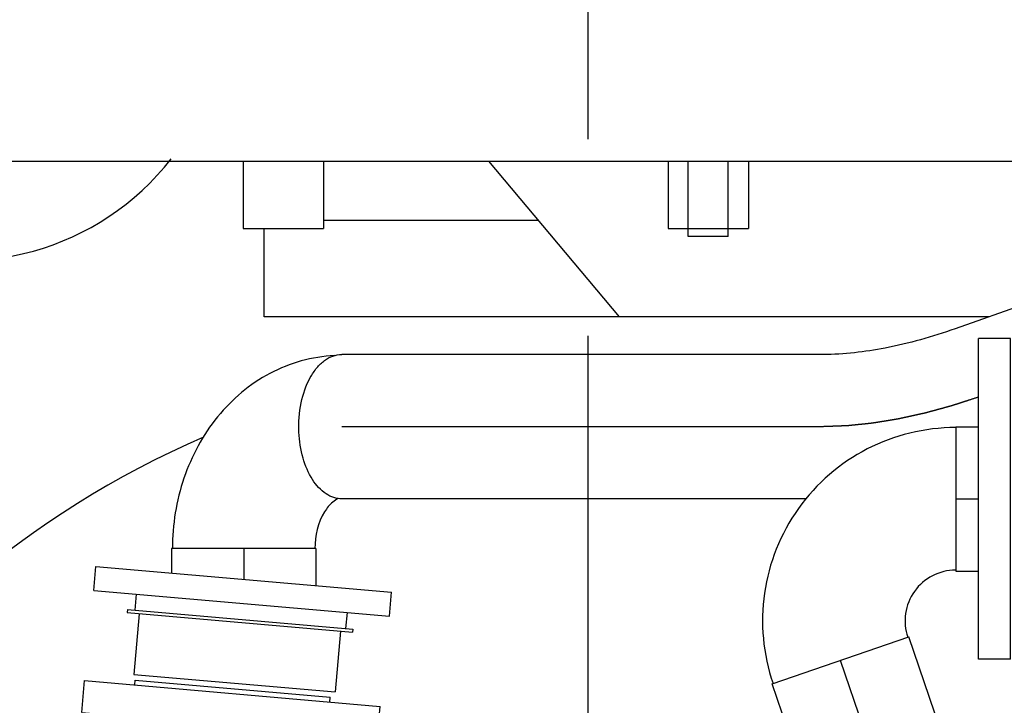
# Model space of a CAD drawing. Header units: millimetres. Extents: x 0 to 1189, y 0 to 841.
# Tile 143 of 169: x 974 to 999, y 620 to 637. Entities that reach past the tile are written whole.
import ezdxf

# ---------------------------------------------------------------- set-up
doc = ezdxf.new("R2010")
doc.units = ezdxf.units.MM
doc.header["$LTSCALE"] = 65.395
doc.linetypes.add('CENTER', pattern=[0.6, 0.375, -0.075, 0.075, -0.075])
for name, color, linetype in [('1007_885011_97_PBL804', 7, 'CONTINUOUS'), ('1907_060000_TLKGS_KGS_V_ABL621', 7, 'CONTINUOUS'), ('1907_061000_TLKGS_KGS_V_ABL622', 7, 'CONTINUOUS'), ('1907_062000_TLKGS_KGS_TL_V_ABL716', 7, 'CONTINUOUS'), ('1907_153200_52_ABL800', 7, 'CONTINUOUS'), ('1907_153200_52_T1_PBL848', 7, 'CONTINUOUS'), ('1907_153200_52_T3_PBL801', 7, 'CONTINUOUS'), ('1907_153200_68_ABL652', 7, 'CONTINUOUS'), ('1907_153200_68_T2_PBL859', 7, 'CONTINUOUS'), ('1907_153200_68_T8_PBL844', 7, 'CONTINUOUS'), ('1907_644000_04_SIMPLE1_T1_X_PBL798', 7, 'CONTINUOUS'), ('1907_644000_04_SIMPLE1_T2_X_PBL1796', 7, 'CONTINUOUS'), ('1907_644000_04_SIMPLE1_X_ABL797', 7, 'CONTINUOUS'), ('1907_723600_04_SIMPLE1_T1_X_PBL803', 7, 'CONTINUOUS'), ('1907_723600_04_SIMPLE1_X_ABL802', 7, 'CONTINUOUS'), ('1907_724700_09_SIMPLE1_A_ABL771', 7, 'CONTINUOUS'), ('1907_724700_09_SIMPLE1_T1_A_PBL772', 7, 'CONTINUOUS'), ('1997_000000_TLKGS_MARKETING_ABL558', 7, 'CONTINUOUS'), ('1997_030000_TLKGS_V_ABL559', 7, 'CONTINUOUS'), ('1997_100000_TLKGS_V_ABL560', 7, 'CONTINUOUS'), ('1997_111200_08_SIMPLE1_A_ABL661', 7, 'CONTINUOUS'), ('1997_111200_08_SIMPLE1_T11_A_PBL1807', 7, 'CONTINUOUS'), ('1997_200000_TLKGS_V_ABL768', 7, 'CONTINUOUS'), ('1997_252000_06_SIMPLE1_T1_X_PBL770', 7, 'CONTINUOUS'), ('1997_252000_06_SIMPLE1_X_ABL769', 7, 'CONTINUOUS'), ('9M32C_GENSET_GENERATOR_ABL599', 7, 'CONTINUOUS'), ('9M32C_GENSET_GENERATOR_T1_PBL600', 7, 'CONTINUOUS'), ('9M32C_GENSET_KPL_VERROHRUNG_ABL510', 7, 'CONTINUOUS'), ('BOGEN-S-2D-180-88_9X3_2_PBL1805', 7, 'CONTINUOUS'), ('BOGEN-S-2D-90-88_9X3_2_PBL1918', 7, 'CONTINUOUS'), ('EN1092-1-01A-DN80-PN16_PBL840', 7, 'CONTINUOUS'), ('GESTRA_RK41_PN6_DN80_PBL805', 7, 'CONTINUOUS'), ('links_2_VBL507', 7, 'CONTINUOUS')]:
    doc.layers.add(name, color=color, linetype=linetype)

# ---------------------------------------------------------------- blocks, each defined once
blk = doc.blocks.new('EN1092-1-01A-DN80-PN16_PBL840', base_point=(998.8, 625.309))
at = {"layer": 'EN1092-1-01A-DN80-PN16_PBL840', "color": 7, "linetype": 'Continuous'}
for p, q in [((999.2, 629.309), (998.4, 629.309)), ((998.4, 621.309), (998.4, 629.309)), ((999.2, 621.309), (999.2, 629.309)), ((999.2, 621.309), (998.4, 621.309))]:
    blk.add_line(p, q, dxfattribs=at)
blk = doc.blocks.new('1907_153200_68_T8_PBL844', base_point=(998.115, 625.309))
at = {"layer": '1907_153200_68_T8_PBL844', "color": 7, "linetype": 'Continuous'}
for p, q in [((997.831, 627.109), (998.4, 627.109)), ((997.831, 627.109), (997.831, 623.509)), ((997.831, 623.509), (998.4, 623.509))]:
    blk.add_line(p, q, dxfattribs=at)
at = {"layer": '1907_153200_68_T8_PBL844', "color": 2, "linetype": 'CENTER'}
blk.add_line((997.831, 625.309), (998.4, 625.309), dxfattribs=at)
blk = doc.blocks.new('1907_153200_68_T2_PBL859', base_point=(996.123, 617.891))
at = {"layer": '1907_153200_68_T2_PBL859', "color": 7, "linetype": 'Continuous'}
for p, q in [((993.255, 620.693), (996.659, 621.865)), ((998.992, 615.089), (996.659, 621.865)), ((995.588, 613.917), (993.255, 620.693)), ((995.588, 613.917), (998.992, 615.089))]:
    blk.add_line(p, q, dxfattribs=at)
at = {"layer": '1907_153200_68_T2_PBL859', "color": 2, "linetype": 'CENTER'}
blk.add_line((997.29, 614.503), (994.957, 621.279), dxfattribs=at)
blk = doc.blocks.new('BOGEN-S-2D-180-88_9X3_2_PBL1805', base_point=(995.553, 622.269))
at = {"layer": 'BOGEN-S-2D-180-88_9X3_2_PBL1805', "color": 7, "linetype": 'Continuous'}
for radius, start, end in [(4.818, 89.9996, 199.0024), (1.262, 89.9985, 199.0091)]:
    blk.add_arc((997.831, 622.269), radius, start, end, dxfattribs=at)
blk = doc.blocks.new('1907_153200_68_ABL652', base_point=(993.418, 607.409))
at = {"layer": '1907_153200_68_T2_PBL859'}
blk.add_blockref('1907_153200_68_T2_PBL859', (996.123, 617.891), dxfattribs=at)
at = {"layer": '1907_153200_68_T8_PBL844'}
blk.add_blockref('1907_153200_68_T8_PBL844', (998.115, 625.309), dxfattribs=at)
at = {"layer": 'BOGEN-S-2D-180-88_9X3_2_PBL1805'}
blk.add_blockref('BOGEN-S-2D-180-88_9X3_2_PBL1805', (995.553, 622.269), dxfattribs=at)
at = {"layer": 'EN1092-1-01A-DN80-PN16_PBL840'}
blk.add_blockref('EN1092-1-01A-DN80-PN16_PBL840', (998.8, 625.309), dxfattribs=at)
blk = doc.blocks.new('1907_153200_52_T3_PBL801', base_point=(980.071, 623.606))
at = {"layer": '1907_153200_52_T3_PBL801', "color": 7, "linetype": 'Continuous'}
for p, q in [((978.271, 624.069), (978.271, 623.459)), ((981.871, 624.069), (978.271, 624.069)), ((981.871, 624.069), (981.871, 623.144))]:
    blk.add_line(p, q, dxfattribs=at)
at = {"layer": '1907_153200_52_T3_PBL801', "color": 2, "linetype": 'CENTER'}
blk.add_line((980.071, 624.069), (980.071, 623.301), dxfattribs=at)
blk = doc.blocks.new('1007_885011_97_PBL804', base_point=(980.045, 623.003))
at = {"layer": '1007_885011_97_PBL804', "color": 7, "linetype": 'Continuous'}
for p, q in [((976.333, 623.026), (976.385, 623.624)), ((976.385, 623.624), (983.757, 622.979)), ((976.333, 623.026), (983.705, 622.381)), ((983.705, 622.381), (983.757, 622.979))]:
    blk.add_line(p, q, dxfattribs=at)
blk = doc.blocks.new('1907_153200_52_T1_PBL848', base_point=(1003.243, 629.309))
at = {"layer": '1907_153200_52_T1_PBL848', "color": 7, "linetype": 'Continuous'}
for p, q in [((1006.966, 632.796), (997.815, 629.549)), ((994.529, 628.909), (982.517, 628.909)), ((994.112, 625.309), (982.517, 625.309))]:
    blk.add_line(p, q, dxfattribs=at)
at = {"layer": '1907_153200_52_T1_PBL848', "color": 2, "linetype": 'CENTER'}
blk.add_line((994.529, 627.109), (982.517, 627.109), dxfattribs=at)
at = {"layer": '1907_153200_52_T1_PBL848', "color": 7, "linetype": 'Continuous'}
for points, knots in [([(997.815, 629.549), (997.247, 629.348), (996.165, 629.046), (995.046, 628.909), (994.529, 628.909)], [0, 0, 0, 0, 0.538331, 1, 1, 1, 1]), ([(981.45, 626.972), (981.439, 627.216), (981.474, 627.687), (981.656, 628.231), (981.883, 628.575), (982.075, 628.762), (982.288, 628.881), (982.443, 628.909), (982.517, 628.909)], [0, 0, 0, 0, 0.302459, 0.57919, 0.700961, 0.810097, 0.908304, 1, 1, 1, 1]), ([(982.517, 625.309), (982.449, 625.309), (982.311, 625.331), (982.038, 625.468), (981.746, 625.802), (981.523, 626.341), (981.46, 626.755), (981.45, 626.972)], [0, 0, 0, 0, 0.093754, 0.19308, 0.421301, 0.695123, 1, 1, 1, 1])]:
    blk.add_open_spline(points, degree=3, knots=knots, dxfattribs=at)
at = {"layer": '1907_153200_52_T1_PBL848', "color": 2, "linetype": 'CENTER'}
blk.add_open_spline([(998.4, 627.847), (998.318, 627.82), (998.195, 627.78), (998.051, 627.733), (997.969, 627.706), (997.908, 627.686), (997.857, 627.669), (997.816, 627.656), (997.79, 627.648), (997.77, 627.641), (997.757, 627.637), (997.748, 627.634), (997.743, 627.632), (997.737, 627.631), (997.731, 627.629), (997.715, 627.624), (997.691, 627.618), (997.659, 627.609), (997.628, 627.601), (997.585, 627.589), (997.511, 627.569), (997.405, 627.54), (997.299, 627.511), (997.225, 627.491), (997.183, 627.479), (997.151, 627.47), (997.119, 627.462), (997.096, 627.455), (997.08, 627.451), (997.073, 627.449), (997.068, 627.447), (997.063, 627.446), (997.053, 627.444), (997.04, 627.441), (997.019, 627.437), (996.993, 627.431), (996.951, 627.422), (996.899, 627.41), (996.836, 627.397), (996.773, 627.383), (996.71, 627.369), (996.648, 627.355), (996.585, 627.342), (996.532, 627.33), (996.491, 627.321), (996.464, 627.315), (996.443, 627.311), (996.428, 627.307), (996.415, 627.304), (996.406, 627.302), (996.4, 627.301), (996.396, 627.3), (996.393, 627.3), (996.387, 627.299), (996.378, 627.297), (996.366, 627.295), (996.35, 627.293), (996.33, 627.289), (996.304, 627.285), (996.264, 627.279), (996.213, 627.27), (996.151, 627.26), (996.09, 627.25), (996.029, 627.24), (995.968, 627.231), (995.906, 627.221), (995.855, 627.212), (995.82, 627.206), (995.799, 627.203), (995.784, 627.201), (995.769, 627.198), (995.757, 627.196), (995.749, 627.195), (995.746, 627.194), (995.742, 627.194), (995.737, 627.193), (995.731, 627.193), (995.722, 627.192), (995.71, 627.191), (995.691, 627.189), (995.667, 627.186), (995.638, 627.183), (995.6, 627.179), (995.534, 627.172), (995.438, 627.163), (995.343, 627.153), (995.276, 627.146), (995.238, 627.142), (995.21, 627.139), (995.181, 627.136), (995.16, 627.134), (995.146, 627.132), (995.14, 627.132), (995.135, 627.131), (995.13, 627.131), (995.122, 627.131), (995.11, 627.13), (995.091, 627.13), (995.068, 627.129), (995.03, 627.127), (994.983, 627.126), (994.926, 627.123), (994.85, 627.121), (994.718, 627.116), (994.605, 627.111), (994.529, 627.109)], degree=3, knots=[0, 0, 0, 0, 0.0625, 0.09375, 0.109375, 0.125, 0.140625, 0.148438, 0.15625, 0.160156, 0.164062, 0.166016, 0.166992, 0.167969, 0.169922, 0.171875, 0.179688, 0.1875, 0.195312, 0.203125, 0.21875, 0.25, 0.28125, 0.296875, 0.304688, 0.3125, 0.320312, 0.328125, 0.330078, 0.332031, 0.333008, 0.333984, 0.335938, 0.339844, 0.34375, 0.351562, 0.359375, 0.375, 0.390625, 0.40625, 0.421875, 0.4375, 0.453125, 0.46875, 0.476562, 0.484375, 0.488281, 0.492188, 0.496094, 0.498047, 0.499023, 0.5, 0.500977, 0.501953, 0.503906, 0.507812, 0.511719, 0.515625, 0.523438, 0.53125, 0.546875, 0.5625, 0.578125, 0.59375, 0.609375, 0.625, 0.640625, 0.648438, 0.652344, 0.65625, 0.660156, 0.664062, 0.665039, 0.666016, 0.666992, 0.667969, 0.669922, 0.671875, 0.675781, 0.679688, 0.6875, 0.695312, 0.703125, 0.71875, 0.75, 0.78125, 0.796875, 0.804688, 0.8125, 0.820312, 0.828125, 0.830078, 0.832031, 0.833008, 0.833984, 0.835938, 0.839844, 0.84375, 0.851562, 0.859375, 0.875, 0.890625, 0.90625, 0.9375, 1, 1, 1, 1], dxfattribs=at)
blk = doc.blocks.new('BOGEN-S-2D-90-88_9X3_2_PBL1918', base_point=(980.365, 626.475))
at = {"layer": 'BOGEN-S-2D-90-88_9X3_2_PBL1918', "color": 7, "linetype": 'Continuous'}
for points, knots in [([(982.334, 628.882), (981.779, 628.855), (980.658, 628.54), (979.325, 627.411), (978.483, 625.847), (978.293, 624.663), (978.293, 624.069)], [0, 0, 0, 0, 0.242067, 0.488253, 0.741324, 1, 1, 1, 1]), ([(982.437, 625.315), (982.383, 625.295), (982.246, 625.204), (981.947, 624.825), (981.849, 624.385), (981.849, 624.069)], [0, 0, 0, 0, 0.1188, 0.337192, 1, 1, 1, 1])]:
    blk.add_open_spline(points, degree=3, knots=knots, dxfattribs=at)
blk = doc.blocks.new('1907_153200_52_ABL800', base_point=(1004.906, 628.379))
at = {"layer": '1007_885011_97_PBL804'}
blk.add_blockref('1007_885011_97_PBL804', (980.045, 623.003), dxfattribs=at)
at = {"layer": '1907_153200_52_T1_PBL848'}
blk.add_blockref('1907_153200_52_T1_PBL848', (1003.243, 629.309), dxfattribs=at)
at = {"layer": '1907_153200_52_T3_PBL801'}
blk.add_blockref('1907_153200_52_T3_PBL801', (980.071, 623.606), dxfattribs=at)
at = {"layer": 'BOGEN-S-2D-90-88_9X3_2_PBL1918'}
blk.add_blockref('BOGEN-S-2D-90-88_9X3_2_PBL1918', (980.365, 626.475), dxfattribs=at)
blk = doc.blocks.new('GESTRA_RK41_PN6_DN80_PBL805', base_point=(979.981, 621.713))
at = {"layer": 'GESTRA_RK41_PN6_DN80_PBL805', "color": 7, "linetype": 'Continuous'}
for p, q in [((977.389, 622.934), (977.354, 622.535)), ((977.175, 622.551), (977.168, 622.471)), ((977.168, 622.471), (982.786, 621.98)), ((977.175, 622.551), (982.793, 622.059)), ((977.467, 622.445), (977.334, 620.931)), ((982.649, 622.474), (982.614, 622.075)), ((982.488, 622.006), (982.355, 620.492)), ((982.793, 622.059), (982.786, 621.98)), ((977.334, 620.931), (982.355, 620.492))]:
    blk.add_line(p, q, dxfattribs=at)
blk = doc.blocks.new('9M32C_GENSET_KPL_VERROHRUNG_ABL510', base_point=(997.077, 614.589))
at = {"layer": '1907_153200_52_ABL800'}
blk.add_blockref('1907_153200_52_ABL800', (1004.906, 628.379), dxfattribs=at)
at = {"layer": '1907_153200_68_ABL652'}
blk.add_blockref('1907_153200_68_ABL652', (993.418, 607.409), dxfattribs=at)
at = {"layer": 'GESTRA_RK41_PN6_DN80_PBL805'}
blk.add_blockref('GESTRA_RK41_PN6_DN80_PBL805', (979.981, 621.713), dxfattribs=at)
blk = doc.blocks.new('1997_111200_08_SIMPLE1_T11_A_PBL1807', base_point=(973.06, 639.12))
at = {"layer": '1997_111200_08_SIMPLE1_T11_A_PBL1807', "color": 7, "linetype": 'Continuous'}
blk.add_arc((973.06, 637.849), 6.6, 102.7792, 322.0719, dxfattribs=at)
blk = doc.blocks.new('1997_111200_08_SIMPLE1_A_ABL661', base_point=(982.44, 624.449))
at = {"layer": '1997_111200_08_SIMPLE1_T11_A_PBL1807'}
blk.add_blockref('1997_111200_08_SIMPLE1_T11_A_PBL1807', (973.06, 639.12), dxfattribs=at)
blk = doc.blocks.new('1997_100000_TLKGS_V_ABL560', base_point=(983.56, 617.533))
at = {"layer": '1997_111200_08_SIMPLE1_A_ABL661'}
blk.add_blockref('1997_111200_08_SIMPLE1_A_ABL661', (982.44, 624.449), dxfattribs=at)
blk = doc.blocks.new('1997_252000_06_SIMPLE1_T1_X_PBL770', base_point=(988.758, 606.089))
at = {"layer": '1997_252000_06_SIMPLE1_T1_X_PBL770', "color": 7, "linetype": 'Continuous'}
blk.add_arc((988.66, 604.849), 24, 113.5551, 180.2873, dxfattribs=at)
blk = doc.blocks.new('1997_252000_06_SIMPLE1_X_ABL769', base_point=(988.758, 606.089))
at = {"layer": '1997_252000_06_SIMPLE1_T1_X_PBL770'}
blk.add_blockref('1997_252000_06_SIMPLE1_T1_X_PBL770', (988.758, 606.089), dxfattribs=at)
blk = doc.blocks.new('1997_200000_TLKGS_V_ABL768', base_point=(988.758, 626.741))
at = {"layer": '1997_252000_06_SIMPLE1_X_ABL769'}
blk.add_blockref('1997_252000_06_SIMPLE1_X_ABL769', (988.758, 606.089), dxfattribs=at)
blk = doc.blocks.new('1997_030000_TLKGS_V_ABL559', base_point=(991.06, 633.874))
at = {"layer": '1997_100000_TLKGS_V_ABL560'}
blk.add_blockref('1997_100000_TLKGS_V_ABL560', (983.56, 617.533), dxfattribs=at)
at = {"layer": '1997_200000_TLKGS_V_ABL768'}
blk.add_blockref('1997_200000_TLKGS_V_ABL768', (988.758, 626.741), dxfattribs=at)
blk = doc.blocks.new('1907_644000_04_SIMPLE1_T1_X_PBL798', base_point=(979.322, 613.339))
at = {"layer": '1907_644000_04_SIMPLE1_T1_X_PBL798', "color": 7, "linetype": 'Continuous'}
for p, q in [((976.031, 619.98), (976.1, 620.777)), ((976.1, 620.777), (983.472, 620.132)), ((977.356, 620.668), (977.366, 620.787)), ((977.366, 620.787), (982.228, 620.362)), ((982.217, 620.242), (982.228, 620.362)), ((976.031, 619.98), (983.403, 619.335)), ((983.403, 619.335), (983.472, 620.132)), ((978.167, 619.794), (978.249, 619.586)), ((978.167, 619.793), (978.25, 619.586)), ((978.666, 619.549), (978.62, 619.754)), ((979.75, 619.454), (979.723, 619.657)), ((978.249, 619.586), (978.284, 619.493)), ((978.25, 619.586), (978.299, 619.379)), ((978.284, 619.493), (978.311, 619.257)), ((981.313, 619.317), (981.331, 619.517)), ((978.299, 619.379), (978.329, 619.122)), ((978.311, 619.257), (978.35, 618.977)), ((978.329, 619.122), (978.381, 618.811)), ((980.643, 616.112), (982.078, 617.498)), ((982.078, 617.498), (980.766, 615.954)), ((978.067, 616.521), (978.069, 616.521)), ((978.746, 616.569), (978.746, 616.561)), ((976.968, 616.219), (976.97, 616.219)), ((980.072, 616.454), (980.077, 616.451)), ((980.778, 616.243), (980.953, 616.173)), ((978.745, 615.996), (978.745, 615.933)), ((978.718, 615.931), (978.745, 615.933)), ((974.6, 614.405), (974.577, 614.372)), ((974.595, 614.403), (974.597, 614.407)), ((975.182, 613.945), (975.329, 614.159)), ((975.183, 613.944), (975.329, 614.159)), ((974.167, 613.692), (974.169, 613.696)), ((974.187, 613.724), (974.17, 613.69))]:
    blk.add_line(p, q, dxfattribs=at)
for points in [[(978.35, 618.977), (978.418, 618.63), (978.545, 618.179), (978.758, 617.665)], [(978.381, 618.811), (978.42, 618.627), (978.549, 618.173), (978.76, 617.666), (978.897, 617.416)], [(978.758, 617.665), (978.988, 617.267), (979.092, 617.12), (979.282, 616.891), (979.451, 616.723), (979.601, 616.598), (979.713, 616.518)]]:
    blk.add_lwpolyline(points, dxfattribs=at)
for centre, radius, start, end in [((977.569, 616.187), 0.6, 33.4147, 177.2819), ((979.012, 611.609), 4.959, 77.6672, 123.4921), ((978.727, 612.097), 4.473, 97.229, 98.4505), ((978.726, 612.091), 4.479, 89.7469, 97.2131), ((978.725, 612.091), 4.47, 89.7312, 97.1986), ((978.971, 611.232), 5.374, 111.886, 112.9555), ((978.756, 610.989), 5.363, 109.8008, 117.5423), ((974.755, 613.825), 0.6, 104.9229, 192.9634), ((978.673, 611.465), 5.023, 144.6435, 153.277), ((978.673, 611.465), 5.019, 144.6361, 153.2696), ((979.012, 611.609), 2.916, 108.666, 111.4422), ((979.012, 611.609), 2.916, 63.666, 66.4422), ((979.012, 611.609), 2.916, 153.666, 156.4422), ((979.012, 611.609), 2.916, 18.666, 21.4422), ((979.012, 611.609), 2.916, 198.666, 201.4422), ((979.012, 611.609), 2.916, 333.666, 336.4422), ((979.012, 611.609), 2.916, 243.666, 246.4422), ((979.012, 611.609), 2.916, 288.666, 291.4422)]:
    blk.add_arc(centre, radius, start, end, dxfattribs=at)
for points, knots in [([(980.094, 616.465), (979.862, 616.609), (979.431, 617.012), (979.06, 617.659), (978.854, 618.252), (978.766, 618.649), (978.721, 618.972), (978.702, 619.175), (978.694, 619.318), (978.69, 619.396), (978.69, 619.45), (978.676, 619.499), (978.67, 619.532), (978.666, 619.549)], [0, 0, 0, 0, 0.232413, 0.490849, 0.626987, 0.765831, 0.835459, 0.90488, 0.939469, 0.956726, 0.971205, 0.985173, 1, 1, 1, 1]), ([(980.801, 617.068), (980.626, 617.2), (980.309, 617.527), (980.033, 618.028), (979.883, 618.47), (979.819, 618.761), (979.785, 618.999), (979.772, 619.15), (979.765, 619.268), (979.764, 619.36), (979.754, 619.421), (979.75, 619.454)], [0, 0, 0, 0, 0.244522, 0.499159, 0.630154, 0.763303, 0.830378, 0.897696, 0.931451, 0.96294, 1, 1, 1, 1]), ([(981.733, 617.862), (981.566, 618.058), (981.375, 618.412), (981.298, 618.86), (981.294, 619.121), (981.307, 619.252), (981.313, 619.317)], [0, 0, 0, 0, 0.496888, 0.746529, 0.872702, 1, 1, 1, 1]), ([(982.078, 617.498), (982.02, 617.559), (981.905, 617.679), (981.787, 617.798), (981.733, 617.862)], [0, 0, 0, 0, 0.500453, 1, 1, 1, 1]), ([(982.078, 617.498), (982.764, 616.913), (984.004, 615.606), (985.074, 613.138), (985.076, 610.923), (984.543, 609.302), (983.898, 608.212), (983.052, 607.293), (982.044, 606.582), (980.914, 606.099), (979.707, 605.869), (978.476, 605.903), (976.914, 606.289), (975.855, 606.93), (975.283, 607.472)], [0, 0, 0, 0, 0.134551, 0.264603, 0.391722, 0.454883, 0.5175, 0.579184, 0.639844, 0.700316, 0.76106, 0.821861, 0.88242, 1, 1, 1, 1]), ([(982.078, 617.498), (982.391, 617.232), (982.989, 616.667), (983.777, 615.717), (984.408, 614.653), (984.844, 613.496), (985.058, 612.276), (985.027, 611.039), (984.753, 609.83), (984.06, 608.338), (982.634, 606.79), (980.311, 605.806), (977.793, 605.896), (976.281, 606.646), (975.643, 607.153)], [0, 0, 0, 0, 0.062743, 0.125469, 0.188172, 0.250865, 0.313544, 0.37622, 0.438887, 0.50155, 0.626193, 0.750787, 0.875364, 1, 1, 1, 1]), ([(979.726, 616.516), (979.648, 616.567), (979.32, 616.815), (979.059, 617.145), (978.897, 617.416)], [0, 0, 0, 0, 0.228021, 1, 1, 1, 1]), ([(980.646, 616.116), (980.613, 616.147), (980.543, 616.205), (980.446, 616.264), (980.364, 616.307), (980.284, 616.34), (980.198, 616.4), (980.13, 616.443), (980.094, 616.465)], [0, 0, 0, 0, 0.210092, 0.413277, 0.519895, 0.630453, 0.808288, 1, 1, 1, 1]), ([(977.58, 616.063), (977.602, 616.073), (977.648, 616.093), (977.704, 616.119), (977.749, 616.141), (977.776, 616.155), (977.797, 616.169), (977.811, 616.179), (977.825, 616.197), (977.808, 616.212), (977.79, 616.214), (977.765, 616.217), (977.722, 616.217), (977.635, 616.212), (977.463, 616.187), (977.221, 616.13), (977.032, 616.069), (976.939, 616.035)], [0, 0, 0, 0, 0.062631, 0.12525, 0.156548, 0.187825, 0.203463, 0.21905, 0.234182, 0.248796, 0.264516, 0.280103, 0.311351, 0.37391, 0.499095, 0.74951, 1, 1, 1, 1]), ([(980.077, 616.451), (980.125, 616.423), (980.194, 616.379), (980.29, 616.322), (980.393, 616.283), (980.514, 616.216), (980.602, 616.149), (980.643, 616.112)], [0, 0, 0, 0, 0.249978, 0.374902, 0.500127, 0.750297, 1, 1, 1, 1]), ([(974.58, 614.37), (974.862, 614.768), (975.559, 615.485), (976.422, 615.98), (976.879, 616.173)], [0, 0, 0, 0, 0.496311, 1, 1, 1, 1]), ([(974.597, 614.407), (974.88, 614.798), (975.571, 615.502), (976.425, 615.99), (976.875, 616.18)], [0, 0, 0, 0, 0.496231, 1, 1, 1, 1]), ([(980.779, 615.968), (981.077, 615.744), (981.631, 615.276), (982.554, 614.261), (983.321, 612.789), (983.431, 611.163), (983.121, 609.949), (982.695, 609.111), (982.105, 608.381), (981.376, 607.793), (980.536, 607.37), (979.614, 607.136), (978.649, 607.105), (977.384, 607.344), (976.504, 607.812), (976.016, 608.224)], [0, 0, 0, 0, 0.072605, 0.140665, 0.266358, 0.38759, 0.447881, 0.508564, 0.569127, 0.629109, 0.689619, 0.75073, 0.812832, 0.875762, 1, 1, 1, 1]), ([(978.745, 615.996), (978.731, 615.99), (978.706, 615.981), (978.703, 615.948), (978.713, 615.936), (978.718, 615.931)], [0, 0, 0, 0, 0.503837, 0.748206, 1, 1, 1, 1]), ([(975.329, 614.159), (975.549, 614.49), (976.064, 615.104), (976.701, 615.595), (977.045, 615.792)], [0, 0, 0, 0, 0.500163, 1, 1, 1, 1]), ([(980.766, 615.954), (981.175, 615.653), (981.756, 615.152), (982.411, 614.373), (982.952, 613.511), (983.298, 612.536), (983.385, 611.521), (983.324, 610.758), (983.13, 610.017), (982.701, 609.094), (982.038, 608.295), (981.206, 607.708), (980.287, 607.271), (979.518, 607.134), (979.012, 607.132)], [0, 0, 0, 0, 0.125054, 0.187669, 0.250278, 0.375088, 0.437679, 0.500267, 0.562848, 0.625431, 0.750138, 0.812723, 0.875309, 1, 1, 1, 1]), ([(975.283, 607.472), (974.871, 607.862), (974.339, 608.552), (973.88, 609.597), (973.593, 610.705), (973.593, 612.138), (973.94, 613.227), (974.19, 613.723)], [0, 0, 0, 0, 0.250822, 0.37707, 0.503445, 0.754596, 1, 1, 1, 1]), ([(975.643, 607.153), (975.171, 607.527), (974.344, 608.437), (973.751, 609.855), (973.588, 611.055), (973.638, 612.264), (973.9, 613.152), (974.167, 613.692)], [0, 0, 0, 0, 0.249807, 0.499548, 0.624869, 0.7502, 1, 1, 1, 1]), ([(976.016, 608.224), (975.663, 608.522), (975.197, 609.062), (974.775, 609.898), (974.49, 610.805), (974.435, 612.011), (974.687, 612.944), (974.881, 613.377)], [0, 0, 0, 0, 0.245571, 0.37033, 0.495606, 0.748165, 1, 1, 1, 1]), ([(979.012, 607.132), (978.277, 607.129), (977.15, 607.414), (975.922, 608.251), (975.178, 609.094), (974.675, 610.099), (974.449, 611.201), (974.514, 612.321), (974.732, 613.038), (974.882, 613.376)], [0, 0, 0, 0, 0.248668, 0.373916, 0.499128, 0.624338, 0.749535, 0.874769, 1, 1, 1, 1])]:
    blk.add_open_spline(points, degree=3, knots=knots, dxfattribs=at)
for points in [[(976.879, 616.173), (977.288, 616.346), (977.724, 616.47), (978.165, 616.526)], [(978.07, 616.517), (977.694, 616.461), (977.323, 616.357), (976.97, 616.215)], [(977.045, 615.792), (977.218, 615.892), (977.397, 615.983), (977.58, 616.063)], [(974.881, 613.377), (974.968, 613.573), (975.066, 613.765), (975.182, 613.945)], [(974.882, 613.376), (974.97, 613.572), (975.067, 613.764), (975.183, 613.944)]]:
    blk.add_open_spline(points, degree=3, dxfattribs=at)
blk = doc.blocks.new('1907_644000_04_SIMPLE1_T2_X_PBL1796', base_point=(979.012, 611.609))
at = {"layer": '1907_644000_04_SIMPLE1_T2_X_PBL1796', "color": 7, "linetype": 'Continuous'}
for centre, start, end in [((978.05, 614.661), 130.8349, 267.4488), ((980.49, 614.447), 85.8349, 222.4488), ((976.174, 613.086), 175.8349, 312.4488), ((982.064, 612.571), 40.8349, 177.4488), ((975.961, 610.646), 220.8349, 357.4488), ((981.851, 610.131), 355.8349, 132.4488), ((977.535, 608.77), 265.8349, 42.4488), ((979.975, 608.557), 310.8349, 87.4488)]:
    blk.add_arc(centre, 0.36, start, end, dxfattribs=at)
blk = doc.blocks.new('1907_644000_04_SIMPLE1_X_ABL797', base_point=(979.322, 613.339))
at = {"layer": '1907_644000_04_SIMPLE1_T1_X_PBL798'}
blk.add_blockref('1907_644000_04_SIMPLE1_T1_X_PBL798', (979.322, 613.339), dxfattribs=at)
at = {"layer": '1907_644000_04_SIMPLE1_T2_X_PBL1796'}
blk.add_blockref('1907_644000_04_SIMPLE1_T2_X_PBL1796', (979.012, 611.609), dxfattribs=at)
blk = doc.blocks.new('1907_061000_TLKGS_KGS_V_ABL622', base_point=(995.79, 629.099))
at = {"layer": '1907_644000_04_SIMPLE1_X_ABL797'}
blk.add_blockref('1907_644000_04_SIMPLE1_X_ABL797', (979.322, 613.339), dxfattribs=at)
blk = doc.blocks.new('1907_724700_09_SIMPLE1_T1_A_PBL772', base_point=(995.94, 660.181))
at = {"layer": '1907_724700_09_SIMPLE1_T1_A_PBL772', "color": 7, "linetype": 'Continuous'}
blk.add_line((972.98, 633.729), (1021.14, 633.729), dxfattribs=at)
blk = doc.blocks.new('1907_724700_09_SIMPLE1_A_ABL771', base_point=(995.94, 660.181))
at = {"layer": '1907_724700_09_SIMPLE1_T1_A_PBL772'}
blk.add_blockref('1907_724700_09_SIMPLE1_T1_A_PBL772', (995.94, 660.181), dxfattribs=at)
blk = doc.blocks.new('1907_723600_04_SIMPLE1_T1_X_PBL803', base_point=(1001.041, 651.649))
at = {"layer": '1907_723600_04_SIMPLE1_T1_X_PBL803', "color": 7, "linetype": 'Continuous'}
for p, q in [((980.06, 633.729), (980.06, 632.049)), ((982.06, 633.729), (982.06, 632.049)), ((989.445, 629.849), (986.189, 633.729)), ((990.66, 633.729), (990.66, 632.049)), ((991.16, 631.849), (991.16, 633.729)), ((992.16, 631.849), (992.16, 633.729)), ((992.66, 633.729), (992.66, 632.049)), ((987.431, 632.249), (982.06, 632.249)), ((980.06, 632.049), (982.06, 632.049)), ((980.58, 629.849), (980.58, 632.049)), ((990.66, 632.049), (992.66, 632.049)), ((992.16, 631.849), (991.16, 631.849)), ((998.659, 629.849), (980.58, 629.849))]:
    blk.add_line(p, q, dxfattribs=at)
blk = doc.blocks.new('1907_723600_04_SIMPLE1_X_ABL802', base_point=(1001.041, 651.649))
at = {"layer": '1907_723600_04_SIMPLE1_T1_X_PBL803'}
blk.add_blockref('1907_723600_04_SIMPLE1_T1_X_PBL803', (1001.041, 651.649), dxfattribs=at)
blk = doc.blocks.new('1907_062000_TLKGS_KGS_TL_V_ABL716', base_point=(989.641, 676.793))
at = {"layer": '1907_723600_04_SIMPLE1_X_ABL802'}
blk.add_blockref('1907_723600_04_SIMPLE1_X_ABL802', (1001.041, 651.649), dxfattribs=at)
at = {"layer": '1907_724700_09_SIMPLE1_A_ABL771'}
blk.add_blockref('1907_724700_09_SIMPLE1_A_ABL771', (995.94, 660.181), dxfattribs=at)
blk = doc.blocks.new('1907_060000_TLKGS_KGS_V_ABL621', base_point=(994.81, 654.013))
at = {"layer": '1907_061000_TLKGS_KGS_V_ABL622'}
blk.add_blockref('1907_061000_TLKGS_KGS_V_ABL622', (995.79, 629.099), dxfattribs=at)
at = {"layer": '1907_062000_TLKGS_KGS_TL_V_ABL716'}
blk.add_blockref('1907_062000_TLKGS_KGS_TL_V_ABL716', (989.641, 676.793), dxfattribs=at)
blk = doc.blocks.new('1997_000000_TLKGS_MARKETING_ABL558', base_point=(991.06, 643.253))
at = {"layer": '1907_060000_TLKGS_KGS_V_ABL621'}
blk.add_blockref('1907_060000_TLKGS_KGS_V_ABL621', (994.81, 654.013), dxfattribs=at)
at = {"layer": '1997_030000_TLKGS_V_ABL559'}
blk.add_blockref('1997_030000_TLKGS_V_ABL559', (991.06, 633.874), dxfattribs=at)
blk = doc.blocks.new('9M32C_GENSET_GENERATOR_T1_PBL600', base_point=(986.903, 622.948))
at = {"layer": '9M32C_GENSET_GENERATOR_T1_PBL600', "color": 2, "linetype": 'CENTER'}
blk.add_line((988.66, 604.849), (988.66, 705.505), dxfattribs=at)
blk = doc.blocks.new('9M32C_GENSET_GENERATOR_ABL599', base_point=(986.903, 622.948))
at = {"layer": '9M32C_GENSET_GENERATOR_T1_PBL600'}
blk.add_blockref('9M32C_GENSET_GENERATOR_T1_PBL600', (986.903, 622.948), dxfattribs=at)
blk = doc.blocks.new('LINKS_2_VBL507', base_point=(991.378, 628.293))
at = {"layer": '1997_000000_TLKGS_MARKETING_ABL558'}
blk.add_blockref('1997_000000_TLKGS_MARKETING_ABL558', (991.06, 643.253), dxfattribs=at)
at = {"layer": '9M32C_GENSET_GENERATOR_ABL599'}
blk.add_blockref('9M32C_GENSET_GENERATOR_ABL599', (986.903, 622.948), dxfattribs=at)
at = {"layer": '9M32C_GENSET_KPL_VERROHRUNG_ABL510'}
blk.add_blockref('9M32C_GENSET_KPL_VERROHRUNG_ABL510', (997.077, 614.589), dxfattribs=at)

msp = doc.modelspace()

# ---------------------------------------------------------------- block references
at = {"layer": 'links_2_VBL507'}
msp.add_blockref('LINKS_2_VBL507', (991.37753, 628.29289), dxfattribs=at)

doc.saveas('drawing.dxf')
